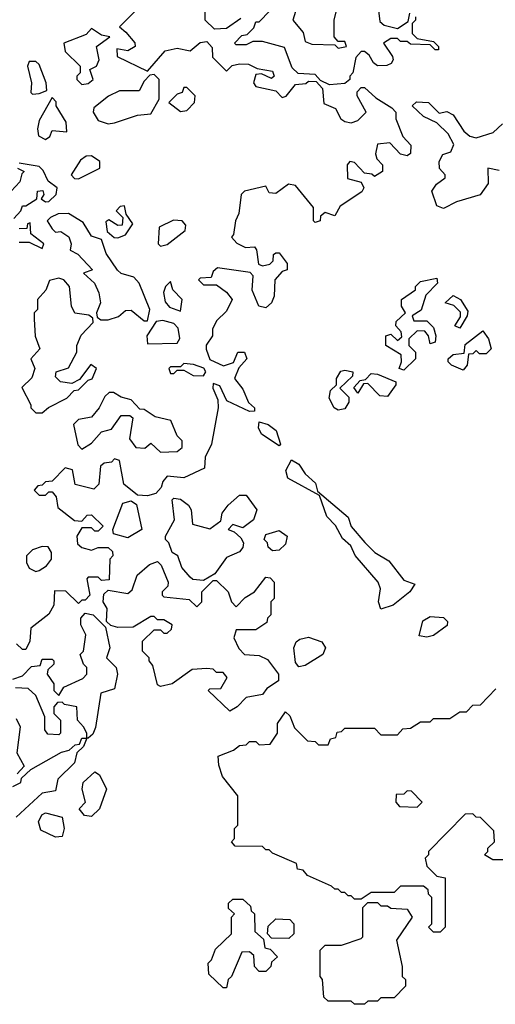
# Model space of a CAD drawing. Extents: x 2380107 to 2585170, y 384273 to 546161.
# Tile 66 of 256: x 2469906 to 2471353, y 459540 to 462537. Entities that reach past the tile are written whole.
import ezdxf

# ---------------------------------------------------------------- set-up
doc = ezdxf.new("R2010")
doc.units = 0

msp = doc.modelspace()

# ---------------------------------------------------------------- linework, layer by layer
at = {"layer": '0CON05XD'}
for points in [[(2470848.3, 462338.3), (2470821.7, 462351.7), (2470805, 462370), (2470753, 462373), (2470735, 462390), (2470711.7, 462451.7), (2470645, 462470), (2470615, 462470), (2470595, 462460), (2470565, 462460), (2470560, 462465), (2470581.7, 462488.3), (2470598.3, 462491.7), (2470618.3, 462511.7), (2470625, 462530), (2470635, 462530), (2470700.7, 462599.3)], [(2470752.5, 462585), (2470737.5, 462535), (2470768.3, 462498.3), (2470775, 462470), (2470795, 462462.5), (2470865, 462460), (2470875, 462450), (2470900, 462455), (2470895, 462470), (2470875, 462470), (2470862.5, 462485), (2470862.5, 462535), (2470873, 462577)], [(2470260, 462565), (2470210, 462515), (2470229.3, 462499.3), (2470256.1, 462466.1), (2470257.5, 462455), (2470235, 462442.5), (2470201.7, 462448.3), (2470202.5, 462425), (2470295, 462380), (2470348.3, 462441.7), (2470385, 462450), (2470425, 462442.5), (2470455, 462467.5), (2470475, 462470), (2470491.7, 462451.7), (2470493, 462423), (2470535, 462380), (2470553, 462397), (2470575, 462402.5), (2470601.7, 462401.7), (2470628.3, 462388.3), (2470675, 462380), (2470680, 462365), (2470671.7, 462358.3), (2470641.7, 462371.7), (2470625, 462370), (2470617.5, 462345), (2470625, 462333.3), (2470685, 462320), (2470705, 462300), (2470716.4, 462303.6), (2470745, 462340), (2470777, 462343), (2470785, 462350), (2470808.3, 462348.3), (2470827.5, 462327.5), (2470831.7, 462281.7), (2470866.4, 462266.4), (2470883.3, 462235), (2470895, 462226.7), (2470915, 462223.3), (2470935, 462230), (2470960, 462255), (2470932.5, 462305), (2470933, 462317), (2470945, 462330), (2470955, 462330), (2470989.3, 462299.3), (2471038.3, 462268.3), (2471050, 462255), (2471050, 462235), (2471071.7, 462181.7), (2471096.2, 462155), (2471095, 462130), (2471085, 462122.5), (2471065, 462127.5), (2471031.7, 462161.7), (2470995, 462157.5), (2470988.3, 462128.3), (2470993, 462113), (2471010, 462095), (2471010, 462075), (2470985, 462060), (2470977, 462067), (2470955, 462070), (2470925, 462102.5), (2470910, 462105), (2470902.5, 462095), (2470903.8, 462053.8), (2470945, 462042.5), (2470953.3, 462025), (2470947.3, 462012.7), (2470880.7, 461969.3), (2470865, 461940), (2470835, 461950), (2470821.7, 461938.3), (2470820, 461925), (2470805, 461920), (2470800, 461925), (2470800, 461965), (2470745, 462032.5), (2470723.6, 462036.4)], [(2470579.3, 462540.7), (2470535, 462510), (2470498.3, 462508.3), (2470470, 462535), (2470470, 462575)], [(2470997.5, 462565), (2471001.7, 462531.7), (2471015, 462520), (2471055, 462510), (2471088.3, 462531.7), (2471093, 462557)], [(2471110, 462545), (2471110, 462535), (2471100, 462525), (2471100, 462495), (2471115, 462480), (2471165, 462470), (2471180, 462455), (2471180, 462445), (2471170, 462445), (2471155, 462460), (2471095, 462462.5), (2471085, 462470), (2471065, 462470), (2471055, 462480), (2471035, 462480), (2471012.5, 462465), (2471040, 462425), (2471042.5, 462415), (2471036.4, 462403.6), (2471023, 462397), (2470995, 462396.7), (2470982.5, 462405), (2470969.3, 462429.3), (2470955, 462440), (2470945, 462440), (2470928.3, 462421.7), (2470920, 462375), (2470910, 462365), (2470910, 462355), (2470895, 462342.5), (2470848.3, 462338.3)], [(2470095, 462340), (2470115, 462342.5), (2470130, 462355), (2470120, 462385), (2470140, 462395), (2470147.5, 462415), (2470140, 462455), (2470180, 462485), (2470155, 462490), (2470125, 462510), (2470108.3, 462491.7), (2470040, 462465), (2470045, 462440), (2470090, 462395), (2470090, 462375), (2470080, 462365), (2470080, 462355), (2470095, 462340)], [(2469945, 462310), (2469965, 462312.5), (2469988.3, 462321.7), (2469986.7, 462345), (2469965, 462400), (2469955, 462410), (2469935, 462410), (2469930, 462395), (2469942.5, 462345), (2469940, 462315), (2469945, 462310)], [(2470175, 462220), (2470195, 462223.3), (2470265, 462246.7), (2470305, 462250), (2470330, 462295), (2470330, 462355), (2470315, 462370), (2470301.7, 462368.3), (2470285, 462350), (2470270, 462320), (2470209.5, 462320.5), (2470175.9, 462304.1), (2470131.7, 462268.3), (2470130, 462255), (2470145, 462230), (2470175, 462220)], [(2470395, 462257.5), (2470415, 462260), (2470437.5, 462285), (2470440, 462305), (2470415, 462330), (2470405, 462330), (2470400, 462315), (2470385, 462310), (2470360, 462285), (2470395, 462257.5)], [(2469985, 462172.5), (2469998.3, 462181.7), (2470005, 462200), (2470050, 462195), (2470047.5, 462225), (2470017.5, 462275), (2470017, 462287), (2470005, 462300), (2469965, 462230), (2469960, 462205), (2469963.6, 462183.6), (2469985, 462172.5)], [(2471195, 461962.5), (2471175, 461970), (2471160, 462015), (2471173.6, 462036.4), (2471200, 462055), (2471200, 462065), (2471183.6, 462083.6), (2471182.5, 462105), (2471193.6, 462126.4), (2471217.5, 462135), (2471227, 462157), (2471209.3, 462189.3), (2471175, 462222.5), (2471135, 462242.5), (2471100, 462275), (2471113, 462287), (2471150, 462285), (2471182.5, 462252.5), (2471205, 462257.5), (2471225, 462247.5), (2471257, 462197), (2471275, 462182.5), (2471295, 462177.5), (2471346.1, 462193.9), (2471375, 462220)], [(2470085, 462052.5), (2470150, 462085), (2470150, 462105), (2470125, 462122.5), (2470108.3, 462121.7), (2470090.7, 462109.3), (2470062.5, 462065), (2470073, 462053), (2470085, 462052.5)], [(2469900, 462085), (2469920, 462075), (2469912.5, 462067.5), (2469907, 462043), (2469880, 462015)], [(2469888.3, 461931.7), (2469910, 461955), (2469915, 461970), (2469925, 461970), (2469958.3, 461991.7), (2469960, 462015), (2469976.7, 462016.7), (2469980, 462005), (2469971.7, 461991.7), (2469985, 461982.5), (2469995, 461983.3), (2470016.7, 462005), (2470020, 462025), (2469992.5, 462045), (2469977.5, 462077.5), (2469965, 462090), (2469905, 462100)], [(2471365, 462077.5), (2471330, 462085), (2471331.7, 462038.3), (2471306.4, 462003.6), (2471235, 461982.5), (2471195, 461962.5)], [(2470723.6, 462036.4), (2470685, 462007.5), (2470665, 462010), (2470655, 462030), (2470590, 462015), (2470580, 462005), (2470573, 461947), (2470562.5, 461925), (2470557, 461883), (2470550, 461875), (2470567, 461857), (2470593, 461843), (2470620, 461845), (2470626.4, 461836.4), (2470633, 461793), (2470645, 461787.5), (2470667, 461793), (2470677, 461803), (2470678.3, 461821.7), (2470685, 461827.5), (2470695, 461827.5), (2470720, 461795), (2470720, 461775), (2470705, 461770), (2470682.5, 461745), (2470680, 461695), (2470672.5, 461675), (2470655, 461660), (2470633.3, 461665), (2470613.6, 461713.6), (2470616.7, 461756.7), (2470607, 461767), (2470508.3, 461781.7), (2470495, 461770), (2470488.3, 461751.7), (2470455, 461750), (2470450, 461745), (2470465, 461730), (2470505, 461730), (2470535, 461707.5), (2470552.5, 461685), (2470535, 461650), (2470505, 461620), (2470492.5, 461595), (2470492.5, 461575), (2470473.6, 461546.4), (2470473.9, 461533.9), (2470485, 461502.5), (2470526.4, 461483.6), (2470556.7, 461493.3), (2470570, 461525), (2470590, 461525), (2470597.5, 461505), (2470573.3, 461476.7), (2470560, 461445), (2470585, 461412.5), (2470601.7, 461371.7), (2470620, 461355), (2470620, 461345), (2470605, 461343.8), (2470536.4, 461376.4), (2470515, 461422.5), (2470495, 461430), (2470493.3, 461415), (2470509.3, 461379.3), (2470510, 461355), (2470490, 461245), (2470470, 461205), (2470468.3, 461171.7), (2470405, 461142.5), (2470355, 461147.5), (2470341.7, 461131.7), (2470337, 461113), (2470320, 461095), (2470295, 461087.5), (2470265, 461090), (2470223, 461123), (2470210, 461195), (2470195, 461200), (2470185, 461190), (2470163, 461187), (2470151.7, 461178.3), (2470147, 461123), (2470131.7, 461108.3), (2470075, 461122.5), (2470067, 461167), (2470045, 461172.5), (2470005, 461132.5), (2469985, 461130), (2469975, 461120), (2469961.7, 461118.3), (2469950, 461105), (2469965, 461090), (2469985, 461090), (2469995, 461100), (2470005, 461100), (2470017.5, 461085), (2470022.5, 461052.5), (2470073, 461013), (2470095, 461010), (2470111.7, 461028.3), (2470125, 461030), (2470160, 460995), (2470145, 460980), (2470135, 460980), (2470125, 460990), (2470095, 460990), (2470080, 460965), (2470081.7, 460941.7), (2470095, 460930), (2470125, 460922.5), (2470145, 460930), (2470175, 460930), (2470188.3, 460918.3), (2470190, 460905), (2470180, 460895), (2470178.3, 460831.7), (2470155, 460830), (2470145, 460840), (2470115, 460840), (2470110, 460835), (2470120, 460785), (2470105, 460770), (2470095, 460770), (2470085, 460760), (2470047, 460797), (2470011.7, 460798.3), (2470010, 460755), (2469995, 460727.5), (2469940, 460685), (2469937.5, 460645), (2469925, 460620), (2469915, 460620), (2469897, 460637)], [(2470205, 461872.5), (2470228.3, 461881.7), (2470250, 461915), (2470230, 461945), (2470225, 461970), (2470211.7, 461968.3), (2470200, 461955), (2470220, 461935), (2470218.3, 461911.7), (2470205, 461910), (2470177.5, 461927.5), (2470168.3, 461921.7), (2470172, 461892), (2470193.9, 461873.9), (2470205, 461872.5)], [(2470295, 461620), (2470302.5, 461655), (2470270, 461735), (2470253.2, 461753.2), (2470215, 461763.8), (2470204.1, 461774.1), (2470168.8, 461825), (2470155, 461867.5), (2470125, 461877.5), (2470099.7, 461919.7), (2470055, 461946.7), (2470023.6, 461946.4), (2470000, 461935), (2469990, 461925), (2470005, 461900), (2470015, 461890), (2470031.7, 461891.7), (2470055.9, 461875.9), (2470062.5, 461855), (2470060, 461835), (2470083, 461823), (2470127.5, 461775), (2470100, 461765), (2470133.3, 461735), (2470146.7, 461705), (2470152.5, 461675), (2470140, 461645), (2470141.7, 461631.7), (2470153, 461623), (2470175, 461623.3), (2470207, 461633), (2470228.3, 461651.7), (2470245, 461652.5), (2470285, 461620), (2470295, 461620)], [(2470335, 461847.5), (2470355, 461852.5), (2470410, 461895), (2470411.7, 461911.7), (2470400, 461925), (2470373.6, 461926.4), (2470330, 461905), (2470327.5, 461855), (2470335, 461847.5)], [(2469975, 461840), (2469980, 461855), (2469940, 461885), (2469938.3, 461918.3), (2469930, 461915), (2469928.3, 461901.7), (2469905, 461900)], [(2469905, 461860), (2469935, 461860), (2469975, 461840)], [(2469975, 461340), (2469993.9, 461356.1), (2470050, 461385), (2470071.7, 461408.3), (2470085, 461410), (2470115, 461440), (2470126.4, 461443.6), (2470140, 461475), (2470123, 461487), (2470088.3, 461441.7), (2470065, 461430), (2470030, 461435), (2470015, 461450), (2470017.5, 461465), (2470055, 461477.5), (2470080, 461525), (2470080, 461545), (2470093, 461577), (2470130, 461615), (2470128.3, 461628.3), (2470117, 461637), (2470073.6, 461643.6), (2470063.3, 461665), (2470057.5, 461725), (2470040, 461745), (2470025, 461750), (2469997, 461743), (2469986.1, 461713.9), (2469960, 461685), (2469960, 461655), (2469950, 461645), (2469950, 461625), (2469953.6, 461573.6), (2469967.5, 461535), (2469940, 461505), (2469952.5, 461475), (2469943.6, 461446.4), (2469912.5, 461417.5), (2469940, 461365), (2469940, 461355), (2469955, 461340), (2469975, 461340)], [(2471075, 461470), (2471060, 461475), (2471067.5, 461495), (2471067, 461517), (2471020, 461545), (2471020, 461575), (2471035, 461580), (2471055, 461560), (2471068.3, 461571.7), (2471067, 461587), (2471050, 461605), (2471051.7, 461618.3), (2471080, 461645), (2471067.5, 461665), (2471067.5, 461685), (2471110, 461715), (2471110, 461725), (2471125, 461740), (2471175, 461750), (2471177.5, 461735), (2471141.7, 461698.3), (2471127, 461653), (2471100, 461635), (2471105, 461620), (2471145, 461620), (2471165, 461600), (2471172.5, 461575), (2471170, 461555), (2471155, 461550), (2471150, 461575), (2471138.3, 461588.3), (2471115, 461590), (2471090, 461565), (2471090, 461545), (2471110, 461525), (2471110, 461505), (2471075, 461470)], [(2470395, 461650), (2470400, 461685), (2470372.5, 461715), (2470365, 461740), (2470350, 461725), (2470343.9, 461706.1), (2470348.3, 461678.3), (2470361.7, 461661.7), (2470395, 461650)], [(2471245, 461597.5), (2471230, 461605), (2471247.5, 461632.5), (2471247, 461647), (2471227, 461667), (2471200, 461675), (2471225, 461697.5), (2471247.5, 461685), (2471269.3, 461649.3), (2471267.5, 461635), (2471245, 461597.5)], [(2470295, 461550), (2470385, 461552.5), (2470393.6, 461566.4), (2470388, 461598), (2470375, 461612.5), (2470341.7, 461621.7), (2470321.7, 461618.3), (2470292.5, 461575), (2470295, 461550)], [(2471255, 461470), (2471220, 461485), (2471210, 461495), (2471210, 461505), (2471225, 461517.5), (2471258.3, 461521.7), (2471261.7, 461548.3), (2471315, 461590), (2471332.5, 461565), (2471340, 461535), (2471325, 461520), (2471305, 461520), (2471295, 461530), (2471285, 461520), (2471271.7, 461518.3), (2471267.5, 461485), (2471255, 461470)], [(2470465, 461452.5), (2470472.5, 461465), (2470466.4, 461476.4), (2470435, 461487.5), (2470405, 461490), (2470395, 461480), (2470365, 461480), (2470360, 461475), (2470365, 461460), (2470375, 461460), (2470385, 461470), (2470405, 461470), (2470433.6, 461453.6), (2470465, 461452.5)], [(2470875, 461348.8), (2470862.5, 461355), (2470847.5, 461385), (2470851.7, 461408.3), (2470870, 461425), (2470870, 461445), (2470883.3, 461466.7), (2470895, 461470), (2470920, 461465), (2470918.3, 461451.7), (2470880, 461415), (2470907.5, 461387.5), (2470907, 461373), (2470895, 461352.5), (2470875, 461348.8)], [(2471025, 461390), (2471001.7, 461391.7), (2470965, 461430), (2470951.7, 461428.3), (2470935, 461400), (2470923, 461417), (2470941.7, 461438.3), (2470958.3, 461441.7), (2470975, 461460), (2470995, 461457.5), (2471050, 461435), (2471050, 461425), (2471025, 461390)], [(2470335, 461220), (2470385, 461222.5), (2470400, 461235), (2470400, 461255), (2470385, 461270), (2470366.4, 461316.4), (2470318.3, 461328.3), (2470285, 461350), (2470271.7, 461351.7), (2470245, 461380), (2470215, 461387.5), (2470191.7, 461401.7), (2470178.3, 461401.7), (2470165, 461390), (2470147.5, 461355), (2470125, 461327.5), (2470085, 461320), (2470070, 461305), (2470083, 461243), (2470095, 461230), (2470125, 461247.5), (2470155, 461282.5), (2470185, 461290), (2470215, 461332.5), (2470241.7, 461331.7), (2470250, 461325), (2470240.7, 461260.7), (2470260, 461235), (2470287, 461233), (2470305, 461247.5), (2470335, 461220)], [(2470695, 461240), (2470642, 461275), (2470632.9, 461295), (2470635, 461312.5), (2470662.5, 461305), (2470686.4, 461286.4), (2470700, 461245), (2470695, 461240)], [(2471005, 460742.5), (2470997.5, 460765), (2471003.8, 460805), (2470996.2, 460825), (2470926.2, 460906.2), (2470913.3, 460935), (2470887.7, 460957.7), (2470867.3, 460997.3), (2470840, 461025), (2470818.3, 461088.3), (2470721.7, 461141.7), (2470716, 461165), (2470733.3, 461196.7), (2470755, 461183.8), (2470774.3, 461154.3), (2470805.8, 461125.8), (2470811.7, 461101.7), (2470905, 461022.5), (2470914.2, 460994.2), (2470955.8, 460945.8), (2470986.7, 460915), (2471029.5, 460889.5), (2471075, 460831.2), (2471108.3, 460818.3), (2471092.5, 460795), (2471042.5, 460755), (2471005, 460742.5)], [(2470465, 460830), (2470433, 460833), (2470425, 460840), (2470399.3, 460869.3), (2470387.5, 460905), (2470370, 460915), (2470360, 460945), (2470350, 460955), (2470350, 460965), (2470377.5, 461015), (2470370, 461075), (2470375, 461080), (2470395, 461077.5), (2470419.3, 461059.3), (2470427.5, 461045), (2470431.7, 461001.7), (2470485, 460987.5), (2470518.3, 461011.7), (2470522.5, 461035), (2470540.7, 461059.3), (2470575, 461090), (2470595, 461090), (2470627.5, 461045), (2470617.5, 461015), (2470585, 460990), (2470555, 461000), (2470540, 460985), (2470558.3, 460978.3), (2470579.3, 460959.3), (2470587.5, 460945), (2470585, 460930), (2470575, 460917.5), (2470535, 460900), (2470500, 460850), (2470465, 460830)], [(2470235, 460960), (2470191.7, 460971.7), (2470190, 460985), (2470220, 461065), (2470245, 461072.5), (2470261.7, 461061.7), (2470277.5, 460985), (2470235, 460960)], [(2470675, 460920), (2470661.7, 460931.7), (2470660, 460945), (2470650, 460955), (2470655, 460970), (2470695, 460982.5), (2470720, 460965), (2470715, 460940), (2470695, 460922.5), (2470675, 460920)], [(2469955, 460857.5), (2469965, 460860), (2469987.5, 460875), (2470003.3, 460895), (2470002.5, 460915), (2469992.5, 460932.5), (2469975, 460933.3), (2469945, 460923.3), (2469926.7, 460905), (2469926.7, 460885), (2469935, 460867.5), (2469955, 460857.5)], [(2470545, 460432.5), (2470480, 460495), (2470485, 460500), (2470518.3, 460501.7), (2470537.5, 460535), (2470525, 460550), (2470505, 460550), (2470495, 460560), (2470475, 460562.5), (2470430.7, 460559.3), (2470370, 460515), (2470335, 460507.5), (2470325, 460512.5), (2470311.7, 460571.7), (2470300, 460585), (2470300, 460595), (2470280, 460615), (2470280, 460645), (2470315, 460680), (2470335, 460680), (2470345, 460670), (2470355, 460670), (2470368.3, 460681.7), (2470370, 460695), (2470345, 460710), (2470325, 460710), (2470315, 460720), (2470305, 460720), (2470251.7, 460688.3), (2470205, 460686.7), (2470183, 460693), (2470170, 460705), (2470172.5, 460745), (2470160, 460765), (2470161.7, 460788.3), (2470175, 460800), (2470235, 460790), (2470248.3, 460801.7), (2470263.8, 460846.2), (2470301.2, 460878.8), (2470325, 460887.5), (2470337, 460877), (2470357.5, 460825), (2470357, 460813), (2470340, 460795), (2470340, 460785), (2470345, 460780), (2470421.7, 460771.7), (2470445, 460750), (2470460, 460765), (2470460, 460795), (2470495, 460830), (2470505, 460830), (2470540, 460795), (2470550, 460765), (2470565, 460750), (2470591.7, 460778.3), (2470620, 460795), (2470655, 460840), (2470668.3, 460838.3), (2470680, 460825), (2470680, 460775), (2470670, 460765), (2470670, 460725), (2470660, 460715), (2470658.3, 460701.7), (2470625, 460680), (2470565, 460680), (2470557.5, 460655), (2470573, 460623), (2470590, 460605), (2470635, 460601.2), (2470659.5, 460589.5), (2470693.3, 460545), (2470693.3, 460525), (2470658.3, 460501.7), (2470645, 460483.3), (2470595, 460473.3), (2470567.5, 460445), (2470545, 460432.5)], [(2469885, 460530), (2469915, 460540), (2469941.7, 460568.3), (2469968.3, 460571.7), (2469975, 460590), (2470005, 460590), (2470010, 460585), (2470010, 460575), (2469991.7, 460558.3), (2469990, 460545), (2470010, 460515), (2470010, 460495), (2470025, 460480), (2470040, 460505), (2470098.3, 460531.7), (2470110, 460545), (2470110, 460565), (2470100, 460575), (2470090, 460605), (2470100, 460615), (2470107.5, 460665), (2470092.5, 460695), (2470092.5, 460715), (2470105, 460730), (2470130, 460725), (2470167.5, 460687.5), (2470180, 460625), (2470170, 460595), (2470200, 460565), (2470203.3, 460545), (2470195, 460500), (2470153, 460487), (2470137, 460383), (2470128.3, 460361.7), (2470115, 460350)], [(2471145, 460657.5), (2471121.7, 460661.7), (2471133, 460707), (2471155, 460720), (2471195, 460717.5), (2471207.5, 460705), (2471207, 460693), (2471165, 460662.5), (2471145, 460657.5)], [(2470755, 460567.5), (2470745, 460580), (2470740, 460625), (2470747, 460643), (2470758.3, 460651.7), (2470785, 460657.5), (2470825, 460643.3), (2470836.2, 460625), (2470828, 460605), (2470775, 460571.2), (2470755, 460567.5)], [(2470115, 460350), (2470110, 460350), (2470110, 460365), (2470100, 460385), (2470082.5, 460405), (2470080, 460445), (2470043, 460453), (2470035, 460460), (2470021.7, 460458.3), (2470010, 460445), (2470010, 460425), (2470030, 460405), (2470030, 460365), (2470025, 460360), (2469991.7, 460361.7), (2469982.5, 460375), (2469982.5, 460415), (2469955, 460480), (2469931.7, 460501.7), (2469893, 460503)], [(2471395, 459980), (2471345, 459980), (2471320, 459995), (2471330, 460005), (2471330, 460015), (2471350, 460035), (2471348.3, 460068.3), (2471308.3, 460108.3), (2471295, 460110), (2471285, 460120), (2471261.7, 460118.3), (2471150, 460005), (2471150, 459995), (2471140, 459985), (2471145, 459960), (2471175, 459930), (2471200, 459925), (2471200, 459775), (2471185, 459760), (2471165, 459760), (2471150, 459775), (2471160, 459785), (2471160, 459865), (2471150, 459875), (2471148.3, 459888.3), (2471135, 459900), (2471065, 459900), (2471045, 459880), (2470975, 459880), (2470945, 459860), (2470925, 459860), (2470915, 459870), (2470905, 459870), (2470895, 459880), (2470885, 459880), (2470875, 459890), (2470865, 459890), (2470855, 459900), (2470781.7, 459931.7), (2470768.3, 459948.3), (2470751.7, 459951.7), (2470748.3, 459968.3), (2470675, 460000), (2470665, 460010), (2470655, 460010), (2470645, 460020), (2470561.7, 460021.7), (2470550, 460035), (2470560, 460045), (2470560, 460075), (2470570, 460085), (2470570, 460175), (2470523, 460233), (2470511.7, 460268.3), (2470510, 460295), (2470557, 460313), (2470575, 460327.5), (2470595, 460330), (2470605, 460340), (2470625, 460340), (2470635, 460330), (2470668.3, 460331.7), (2470690, 460365), (2470690, 460395), (2470715, 460430), (2470728.3, 460418.3), (2470741.7, 460381.7), (2470781.7, 460341.7), (2470805, 460340), (2470815, 460330), (2470845, 460330), (2470851.7, 460348.3), (2470868.3, 460351.7), (2470871.7, 460368.3), (2470885, 460370), (2470895, 460380), (2470985, 460380), (2471005, 460360), (2471055, 460360), (2471071.7, 460378.3), (2471095, 460380), (2471125, 460400), (2471155, 460400), (2471165, 460410), (2471215, 460410), (2471245, 460430), (2471265, 460430), (2471285, 460450), (2471308.3, 460451.7), (2471355, 460500)], [(2469895, 460410), (2469907.5, 460385), (2469897.5, 460305), (2469920, 460265), (2469898.3, 460241.7)], [(2469885, 460203.3), (2469910, 460215), (2469911.7, 460228.3), (2469940, 460255), (2470033, 460307), (2470057, 460313), (2470075, 460330), (2470088.3, 460331.7), (2470095, 460350), (2470110, 460350), (2470100, 460325), (2470080, 460305), (2470072.5, 460275), (2470022.5, 460225), (2470015, 460190), (2469975, 460182.5), (2469895, 460110)], [(2470125, 460111.9), (2470103.3, 460115), (2470087.5, 460135), (2470106, 460155), (2470096.2, 460195), (2470098.8, 460215), (2470135, 460247.5), (2470148.8, 460238.8), (2470170, 460195), (2470149.4, 460135), (2470125, 460111.9)], [(2471115, 460140), (2471130, 460155), (2471098.3, 460188.3), (2471085, 460190), (2471075, 460180), (2471051.7, 460178.3), (2471050, 460155), (2471061.7, 460141.7), (2471115, 460140)], [(2470015, 460048.8), (2469970.5, 460070.5), (2469963.3, 460095), (2469973.6, 460116.4), (2469985, 460122.5), (2470035, 460110), (2470042, 460075), (2470035, 460051.2), (2470015, 460048.8)], [(2470535, 459590), (2470525, 459590), (2470481.7, 459631.7), (2470480, 459665), (2470490, 459675), (2470501.7, 459708.3), (2470550, 459755), (2470550, 459805), (2470560, 459815), (2470541.7, 459831.7), (2470541.7, 459848.3), (2470555, 459860), (2470585, 459860), (2470608.3, 459838.3), (2470610, 459825), (2470620, 459815), (2470621.7, 459761.7), (2470648.3, 459738.3), (2470651.7, 459711.7), (2470668.3, 459708.3), (2470690, 459685), (2470671.7, 459668.3), (2470670, 459655), (2470655, 459640), (2470635, 459640), (2470620, 459655), (2470618.3, 459688.3), (2470605, 459700), (2470581.7, 459698.3), (2470550, 459625), (2470540, 459615), (2470535, 459590)], [(2470955, 459540), (2470925, 459540), (2470915, 459550), (2470845, 459550), (2470831.7, 459561.7), (2470827.5, 459615), (2470820, 459625), (2470820, 459705), (2470835, 459720), (2470885, 459720), (2470945, 459740), (2470950, 459745), (2470950, 459835), (2470965, 459850), (2470995, 459850), (2471005, 459840), (2471025, 459840), (2471035, 459832.5), (2471085, 459830), (2471100, 459805), (2471052.5, 459735), (2471070, 459655), (2471070, 459625), (2471080, 459615), (2471080, 459595), (2471045, 459560), (2471005, 459560), (2470995, 459550), (2470965, 459550), (2470955, 459540)], [(2470725, 459740), (2470671.7, 459741.7), (2470660, 459755), (2470661.7, 459778.3), (2470685, 459800), (2470728.3, 459798.3), (2470740, 459785), (2470740, 459755), (2470725, 459740)]]:
    msp.add_lwpolyline(points, dxfattribs=at)

doc.saveas('drawing.dxf')
